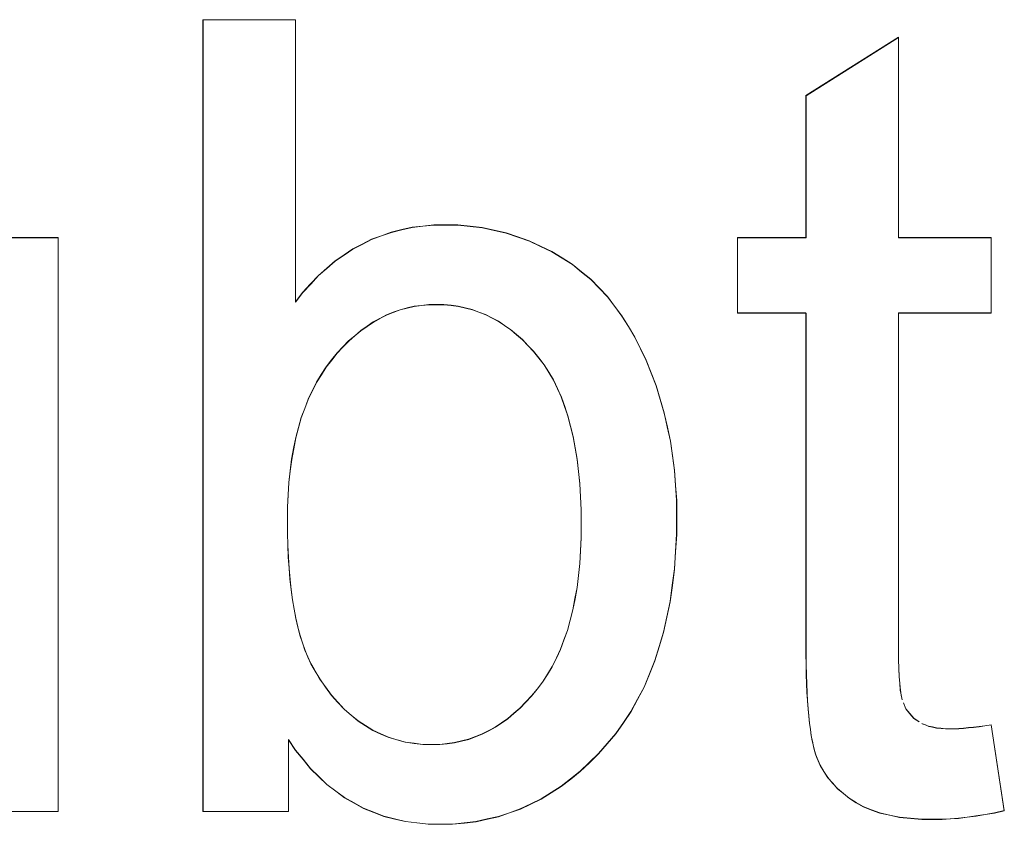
# Model space of a CAD drawing. Extents: x 229 to 926, y 37 to 878.
# Tile 113 of 163: x 358.58 to 361.69, y 804.49 to 807.03. Entities that reach past the tile are written whole.
import ezdxf
from ezdxf.lldxf.tags import DXFTag

# ---------------------------------------------------------------- set-up
doc = ezdxf.new("R2010")
doc.units = 0
doc.layers.get('0').update_dxf_attribs({"linetype": 'fein_strichliert', "lineweight": 13})
doc.layers.add('Beschriftung', color=7, linetype='Continuous', lineweight=25)
doc.layers.add('Beschriftung-A03CPAFWA9', color=7, linetype='Continuous', lineweight=25)
tags = doc.linetypes.add('fein_strichliert', pattern=[4, 1, -2, 1]).pattern_tags.tags
tags[8:9] = [DXFTag(74, 4), DXFTag(75, 0), DXFTag(340, '0'), DXFTag(46, 0.0), DXFTag(50, 0.0), DXFTag(44, 0.0), DXFTag(45, 0.0)]
tags[6:7] = [DXFTag(74, 4), DXFTag(75, 0), DXFTag(340, '0'), DXFTag(46, 0.0), DXFTag(50, 0.0), DXFTag(44, 0.0), DXFTag(45, 0.0)]
tags[4:5] = [DXFTag(74, 4), DXFTag(75, 0), DXFTag(340, '0'), DXFTag(46, 0.0), DXFTag(50, 0.0), DXFTag(44, 0.0), DXFTag(45, 0.0)]

# ---------------------------------------------------------------- blocks, each defined once
blk = doc.blocks.new('Referenz-A03CPAFUA9', base_point=(255.7277, 66.0323))
at = {"layer": 'Beschriftung', "color": 0, "lineweight": -2}
for p, q in [((359.1603, 804.5271), (359.1603, 807.0272)), ((359.1603, 807.0272), (359.4526, 807.0272)), ((359.4526, 807.0272), (359.4526, 806.1362)), ((361.0641, 806.7878), (361.3562, 806.9719)), ((361.3562, 806.9719), (361.3562, 806.3393)), ((361.0641, 806.3393), (361.0641, 806.7878)), ((359.755, 806.3565), (359.7878, 806.3641)), ((359.7878, 806.3641), (359.8204, 806.3717)), ((359.8204, 806.3717), (359.8548, 806.3754)), ((359.8548, 806.3754), (359.8891, 806.3793)), ((359.8891, 806.3793), (359.9251, 806.3793)), ((359.9251, 806.3793), (359.9649, 806.3793)), ((359.9649, 806.3793), (360.0036, 806.375)), ((360.0036, 806.375), (360.0422, 806.3708)), ((360.0422, 806.3708), (360.0799, 806.3625)), ((360.0799, 806.3625), (360.1176, 806.3541)), ((358.4109, 806.3393), (358.703, 806.3393)), ((358.703, 806.3393), (358.703, 804.5271)), ((359.6633, 806.3185), (359.6928, 806.3337)), ((359.6928, 806.3337), (359.7239, 806.3451)), ((359.7239, 806.3451), (359.755, 806.3565)), ((360.1176, 806.3541), (360.1541, 806.3414)), ((360.1541, 806.3414), (360.1907, 806.3288)), ((360.1907, 806.3288), (360.2263, 806.3119)), ((360.8481, 806.1011), (360.8481, 806.3393)), ((360.8481, 806.3393), (361.0641, 806.3393)), ((361.3562, 806.3393), (361.6485, 806.3393)), ((361.6485, 806.3393), (361.6485, 806.1011)), ((359.6058, 806.2843), (359.6337, 806.3033)), ((359.6337, 806.3033), (359.6633, 806.3185)), ((360.2263, 806.3119), (360.2618, 806.2952)), ((359.5778, 806.2654), (359.6058, 806.2843)), ((360.2618, 806.2952), (360.2941, 806.2749)), ((360.2941, 806.2749), (360.3265, 806.2546)), ((359.5251, 806.2197), (359.5515, 806.2425)), ((359.5515, 806.2425), (359.5778, 806.2654)), ((360.3265, 806.2546), (360.3558, 806.2309)), ((359.5004, 806.1932), (359.5251, 806.2197)), ((360.3558, 806.2309), (360.385, 806.2073)), ((360.385, 806.2073), (360.411, 806.1803)), ((359.4756, 806.1666), (359.5004, 806.1932)), ((360.411, 806.1803), (360.4371, 806.1532)), ((359.4526, 806.1362), (359.4756, 806.1666)), ((360.4371, 806.1532), (360.46, 806.1227)), ((359.7826, 806.1114), (359.7611, 806.1031)), ((359.8049, 806.1168), (359.7826, 806.1114)), ((359.8272, 806.1223), (359.8049, 806.1168)), ((359.8503, 806.125), (359.8272, 806.1223)), ((359.8734, 806.1277), (359.8503, 806.125)), ((359.8973, 806.1277), (359.8734, 806.1277)), ((359.921, 806.1277), (359.8973, 806.1277)), ((359.9439, 806.1252), (359.921, 806.1277)), ((359.9666, 806.1225), (359.9439, 806.1252)), ((359.9887, 806.1172), (359.9666, 806.1225)), ((360.0106, 806.1119), (359.9887, 806.1172)), ((360.0317, 806.104), (360.0106, 806.1119)), ((360.46, 806.1227), (360.483, 806.0923)), ((359.7189, 806.084), (359.6983, 806.0731)), ((359.7396, 806.095), (359.7189, 806.084)), ((359.7611, 806.1031), (359.7396, 806.095)), ((360.0528, 806.0961), (360.0317, 806.104)), ((360.0729, 806.0856), (360.0528, 806.0961)), ((360.0932, 806.0749), (360.0729, 806.0856)), ((360.483, 806.0923), (360.5035, 806.0586)), ((361.0641, 806.1011), (360.8481, 806.1011)), ((361.0641, 805.0575), (361.0641, 806.1011)), ((361.6485, 806.1011), (361.3562, 806.1011)), ((361.3562, 806.1011), (361.3562, 805.0394)), ((359.6784, 806.0594), (359.6585, 806.0458)), ((359.6983, 806.0731), (359.6784, 806.0594)), ((360.1126, 806.0618), (360.0932, 806.0749)), ((360.1318, 806.0486), (360.1126, 806.0618)), ((360.5035, 806.0586), (360.5239, 806.0251)), ((359.6395, 806.0293), (359.6204, 806.013)), ((359.6585, 806.0458), (359.6395, 806.0293)), ((360.1503, 806.0327), (360.1318, 806.0486)), ((360.1688, 806.0169), (360.1503, 806.0327)), ((360.5239, 806.0251), (360.5418, 805.9883)), ((359.6022, 805.9938), (359.584, 805.9747)), ((359.6204, 806.013), (359.6022, 805.9938)), ((360.1864, 805.9984), (360.1688, 806.0169)), ((360.204, 805.9799), (360.1864, 805.9984)), ((360.5418, 805.9883), (360.5599, 805.9515)), ((359.584, 805.9747), (359.5666, 805.9528)), ((360.2208, 805.9588), (360.204, 805.9799)), ((360.2374, 805.9377), (360.2208, 805.9588)), ((359.5491, 805.931), (359.5339, 805.9067)), ((359.5666, 805.9528), (359.5491, 805.931)), ((360.2521, 805.9137), (360.2374, 805.9377)), ((360.5599, 805.9515), (360.5753, 805.9116)), ((359.5339, 805.9067), (359.5187, 805.8823)), ((360.2667, 805.8896), (360.2521, 805.9137)), ((360.5753, 805.9116), (360.5908, 805.8717)), ((359.5187, 805.8823), (359.5056, 805.8556)), ((360.2793, 805.8627), (360.2667, 805.8896)), ((360.2918, 805.8358), (360.2793, 805.8627)), ((360.5908, 805.8717), (360.6038, 805.8287)), ((359.5056, 805.8556), (359.4926, 805.8288)), ((360.3022, 805.806), (360.2918, 805.8358)), ((359.4926, 805.8288), (359.4816, 805.7997)), ((360.3127, 805.7761), (360.3022, 805.806)), ((360.6038, 805.8287), (360.6168, 805.7856)), ((359.4707, 805.7705), (359.462, 805.7389)), ((359.4816, 805.7997), (359.4707, 805.7705)), ((360.3211, 805.7433), (360.3127, 805.7761)), ((360.6168, 805.7856), (360.6265, 805.7411)), ((359.462, 805.7389), (359.4532, 805.7073)), ((360.3294, 805.7106), (360.3211, 805.7433)), ((360.6265, 805.7411), (360.6362, 805.6966)), ((359.4532, 805.7073), (359.4467, 805.6731)), ((360.3357, 805.6749), (360.3294, 805.7106)), ((360.6362, 805.6966), (360.6427, 805.6505)), ((359.4467, 805.6731), (359.4402, 805.6391)), ((360.3419, 805.6393), (360.3357, 805.6749)), ((360.6427, 805.6505), (360.6492, 805.6045)), ((359.4402, 805.6391), (359.4359, 805.6026)), ((360.3462, 805.6008), (360.3419, 805.6393)), ((359.4359, 805.6026), (359.4315, 805.5661)), ((360.3504, 805.5622), (360.3462, 805.6008)), ((360.6492, 805.6045), (360.6525, 805.557)), ((359.4315, 805.5661), (359.4293, 805.5272)), ((360.3524, 805.5207), (360.3504, 805.5622)), ((360.6525, 805.557), (360.6557, 805.5094)), ((359.4293, 805.5272), (359.4272, 805.4882)), ((360.3545, 805.4792), (360.3524, 805.5207)), ((360.6557, 805.5094), (360.6557, 805.4604)), ((359.4272, 805.4882), (359.4272, 805.4468)), ((360.3545, 805.4349), (360.3545, 805.4792)), ((360.6557, 805.4604), (360.6557, 805.4023)), ((359.4272, 805.4468), (359.4272, 805.406)), ((360.3545, 805.3916), (360.3545, 805.4349)), ((359.4272, 805.406), (359.4285, 805.3682)), ((360.6557, 805.4023), (360.6524, 805.3475)), ((359.4285, 805.3682), (359.4298, 805.3303)), ((360.3523, 805.351), (360.3545, 805.3916)), ((360.3502, 805.3103), (360.3523, 805.351)), ((360.6524, 805.3475), (360.6489, 805.2926)), ((359.4298, 805.3303), (359.4324, 805.2952)), ((360.3458, 805.2724), (360.3502, 805.3103)), ((359.4324, 805.2952), (359.4351, 805.26)), ((360.3414, 805.2345), (360.3458, 805.2724)), ((360.6489, 805.2926), (360.642, 805.2409)), ((359.4351, 805.26), (359.439, 805.2278)), ((360.642, 805.2409), (360.6352, 805.1894)), ((359.439, 805.2278), (359.443, 805.1955)), ((360.3349, 805.1992), (360.3414, 805.2345)), ((359.443, 805.1955), (359.4482, 805.1661)), ((360.3283, 805.1639), (360.3349, 805.1992)), ((360.6352, 805.1894), (360.6249, 805.1411)), ((359.4482, 805.1661), (359.4534, 805.1367)), ((360.3196, 805.1313), (360.3283, 805.1639)), ((359.4534, 805.1367), (359.4601, 805.11)), ((360.3109, 805.0987), (360.3196, 805.1313)), ((360.6249, 805.1411), (360.6146, 805.0929)), ((359.4601, 805.11), (359.4667, 805.0835)), ((360.3, 805.0688), (360.3109, 805.0987)), ((360.6146, 805.0929), (360.6009, 805.048)), ((359.4667, 805.0835), (359.4746, 805.0597)), ((359.4746, 805.0597), (359.4825, 805.0359)), ((360.2891, 805.039), (360.3, 805.0688)), ((361.0641, 805.0229), (361.0641, 805.0575)), ((359.4825, 805.0359), (359.4916, 805.0149)), ((360.2761, 805.0117), (360.2891, 805.039)), ((360.6009, 805.048), (360.5872, 805.003)), ((361.3562, 805.0394), (361.3562, 805.0066)), ((359.4916, 805.0149), (359.5009, 804.9939)), ((359.5009, 804.9939), (359.5115, 804.9758)), ((360.2629, 804.9845), (360.2761, 805.0117)), ((360.5872, 805.003), (360.5701, 804.9613)), ((361.0647, 804.9913), (361.0641, 805.0229)), ((361.3562, 805.0066), (361.3572, 804.9795)), ((359.5115, 804.9758), (359.5287, 804.9461)), ((360.2478, 804.9599), (360.2629, 804.9845)), ((360.5701, 804.9613), (360.5529, 804.9197)), ((361.0651, 804.9596), (361.0647, 804.9913)), ((361.3572, 804.9795), (361.3582, 804.9525)), ((359.5287, 804.9461), (359.5474, 804.9202)), ((360.2151, 804.9135), (360.2325, 804.9354)), ((360.2325, 804.9354), (360.2478, 804.9599)), ((361.0663, 804.9309), (361.0651, 804.9596)), ((361.0674, 804.9024), (361.0663, 804.9309)), ((361.3582, 804.9525), (361.3601, 804.9313)), ((361.3601, 804.9313), (361.362, 804.9102)), ((359.5474, 804.9202), (359.5662, 804.8943)), ((360.1976, 804.8917), (360.2151, 804.9135)), ((360.5529, 804.9197), (360.5324, 804.8813)), ((361.069, 804.8767), (361.0674, 804.9024)), ((361.362, 804.9102), (361.3648, 804.8949)), ((359.5662, 804.8943), (359.5864, 804.8721)), ((359.5864, 804.8721), (359.6067, 804.8498)), ((360.1611, 804.8534), (360.1794, 804.8725)), ((360.1794, 804.8725), (360.1976, 804.8917)), ((360.5324, 804.8813), (360.5118, 804.8429)), ((361.0708, 804.851), (361.069, 804.8767)), ((361.3648, 804.8949), (361.3678, 804.8796)), ((361.3716, 804.8702), (361.3792, 804.8514)), ((359.6067, 804.8498), (359.6285, 804.8313)), ((360.1231, 804.8207), (360.142, 804.837)), ((360.142, 804.837), (360.1611, 804.8534)), ((360.5118, 804.8429), (360.4879, 804.8079)), ((361.073, 804.8284), (361.0708, 804.851)), ((361.3792, 804.8514), (361.3917, 804.8365)), ((361.3917, 804.8365), (361.4043, 804.8216)), ((359.6285, 804.8313), (359.6503, 804.8128)), ((359.6503, 804.8128), (359.6735, 804.7979)), ((360.0834, 804.7933), (360.1032, 804.807)), ((360.1032, 804.807), (360.1231, 804.8207)), ((360.4879, 804.8079), (360.4639, 804.7729)), ((361.0752, 804.8056), (361.073, 804.8284)), ((361.078, 804.7859), (361.0752, 804.8056)), ((361.4043, 804.8216), (361.4216, 804.8103)), ((359.6735, 804.7979), (359.6969, 804.7831)), ((359.6969, 804.7831), (359.7217, 804.772)), ((360.0419, 804.7715), (360.0627, 804.7824)), ((360.0627, 804.7824), (360.0834, 804.7933)), ((361.0808, 804.7663), (361.078, 804.7859)), ((361.4303, 804.8048), (361.4409, 804.8007)), ((361.4409, 804.8007), (361.4514, 804.7965)), ((361.4514, 804.7965), (361.4638, 804.7937)), ((361.4638, 804.7937), (361.4762, 804.7909)), ((361.4762, 804.7909), (361.4905, 804.7896)), ((361.4905, 804.7896), (361.5047, 804.7882)), ((361.5047, 804.7882), (361.5209, 804.7882)), ((361.5209, 804.7882), (361.533, 804.7882)), ((361.533, 804.7882), (361.547, 804.789)), ((361.547, 804.789), (361.5611, 804.7898)), ((361.5611, 804.7898), (361.577, 804.7914)), ((361.577, 804.7914), (361.5929, 804.7929)), ((361.5929, 804.7929), (361.6108, 804.7953)), ((361.6108, 804.7953), (361.6286, 804.7976)), ((361.6286, 804.7976), (361.6485, 804.8008)), ((361.6485, 804.8008), (361.6901, 804.5296)), ((359.4525, 804.7206), (359.4308, 804.7539)), ((359.4308, 804.7539), (359.4308, 804.5271)), ((359.7217, 804.772), (359.7466, 804.7609)), ((359.7466, 804.7609), (359.7728, 804.7535)), ((359.7728, 804.7535), (359.7992, 804.7461)), ((359.7992, 804.7461), (359.8271, 804.7423)), ((359.9313, 804.7414), (359.9545, 804.7441)), ((359.9545, 804.7441), (359.9768, 804.7495)), ((359.9768, 804.7495), (359.9991, 804.755)), ((359.9991, 804.755), (360.0205, 804.7632)), ((360.0205, 804.7632), (360.0419, 804.7715)), ((360.4639, 804.7729), (360.4364, 804.7411)), ((361.0842, 804.7495), (361.0808, 804.7663)), ((361.0875, 804.7328), (361.0842, 804.7495)), ((359.4763, 804.6914), (359.4525, 804.7206)), ((359.8271, 804.7423), (359.8549, 804.7386)), ((359.8549, 804.7386), (359.8843, 804.7386)), ((359.8843, 804.7386), (359.9082, 804.7386)), ((359.9082, 804.7386), (359.9313, 804.7414)), ((360.4364, 804.7411), (360.4089, 804.7094)), ((361.0914, 804.719), (361.0875, 804.7328)), ((361.0953, 804.7053), (361.0914, 804.719)), ((359.5001, 804.6622), (359.4763, 804.6914)), ((360.3802, 804.6816), (360.3514, 804.6538)), ((360.4089, 804.7094), (360.3802, 804.6816)), ((361.0997, 804.6946), (361.0953, 804.7053)), ((361.1087, 804.6729), (361.0997, 804.6946)), ((359.5259, 804.6372), (359.5001, 804.6622)), ((360.3514, 804.6538), (360.3213, 804.63)), ((361.1209, 804.6534), (361.1087, 804.6729)), ((361.133, 804.6339), (361.1209, 804.6534)), ((359.5518, 804.6122), (359.5259, 804.6372)), ((360.3213, 804.63), (360.2911, 804.6062)), ((361.1484, 804.6165), (361.133, 804.6339)), ((359.5797, 804.5913), (359.5518, 804.6122)), ((359.6075, 804.5705), (359.5797, 804.5913)), ((360.2911, 804.6062), (360.2596, 804.5863)), ((361.1638, 804.5992), (361.1484, 804.6165)), ((361.1825, 804.5839), (361.1638, 804.5992)), ((359.6375, 804.5539), (359.6075, 804.5705)), ((360.228, 804.5664), (360.1952, 804.5506)), ((360.2596, 804.5863), (360.228, 804.5664)), ((361.2011, 804.5685), (361.1825, 804.5839)), ((361.223, 804.5553), (361.2011, 804.5685)), ((358.703, 804.5271), (358.4417, 804.5271)), ((359.4308, 804.5271), (359.1603, 804.5271)), ((359.6675, 804.5371), (359.6375, 804.5539)), ((359.6995, 804.5246), (359.6675, 804.5371)), ((360.1622, 804.5348), (360.1281, 804.5229)), ((360.1952, 804.5506), (360.1622, 804.5348)), ((361.245, 804.542), (361.223, 804.5553)), ((361.2713, 804.5321), (361.245, 804.542)), ((361.2976, 804.5222), (361.2713, 804.5321)), ((361.6901, 804.5296), (361.6594, 804.5227)), ((359.7315, 804.5121), (359.6995, 804.5246)), ((359.7656, 804.5038), (359.7315, 804.5121)), ((359.7996, 804.4954), (359.7656, 804.5038)), ((359.8358, 804.4912), (359.7996, 804.4954)), ((360.0224, 804.495), (359.9855, 804.4911)), ((360.0581, 804.503), (360.0224, 804.495)), ((360.0938, 804.511), (360.0581, 804.503)), ((360.1281, 804.5229), (360.0938, 804.511)), ((361.3284, 804.5156), (361.2976, 804.5222)), ((361.3592, 804.509), (361.3284, 804.5156)), ((361.3946, 804.5056), (361.3592, 804.509)), ((361.4298, 804.5024), (361.3946, 804.5056)), ((361.4696, 804.5024), (361.4298, 804.5024)), ((361.4939, 804.5024), (361.4696, 804.5024)), ((361.5198, 804.504), (361.4939, 804.5024)), ((361.5459, 804.5057), (361.5198, 804.504)), ((361.5734, 804.5092), (361.5459, 804.5057)), ((361.6009, 804.5125), (361.5734, 804.5092)), ((361.6301, 804.5176), (361.6009, 804.5125)), ((361.6594, 804.5227), (361.6301, 804.5176)), ((359.8719, 804.487), (359.8358, 804.4912)), ((359.9101, 804.487), (359.8719, 804.487)), ((359.9484, 804.487), (359.9101, 804.487)), ((359.9855, 804.4911), (359.9484, 804.487))]:
    blk.add_line(p, q, dxfattribs=at)
blk = doc.blocks.new('Referenz-A03CPAG8A9', base_point=(281.5986, 66.0323))
at = {"layer": 'Beschriftung-A03CPAFWA9', "color": 0, "lineweight": -2}
for p, q in [((359.1606, 804.5263), (359.1606, 807.0263)), ((359.1606, 807.0263), (359.4528, 807.0263)), ((359.4528, 807.0263), (359.4528, 806.1354)), ((361.0643, 806.787), (361.3565, 806.9711)), ((361.3565, 806.9711), (361.3565, 806.3384)), ((361.0643, 806.3384), (361.0643, 806.787)), ((359.7553, 806.3556), (359.788, 806.3632)), ((359.788, 806.3632), (359.8207, 806.3708)), ((359.8207, 806.3708), (359.8551, 806.3746)), ((359.8551, 806.3746), (359.8894, 806.3784)), ((359.8894, 806.3784), (359.9253, 806.3784)), ((359.9253, 806.3784), (359.9651, 806.3784)), ((359.9651, 806.3784), (360.0039, 806.3742)), ((360.0039, 806.3742), (360.0425, 806.37)), ((360.0425, 806.37), (360.0802, 806.3616)), ((360.0802, 806.3616), (360.1178, 806.3532)), ((358.4112, 806.3384), (358.7033, 806.3384)), ((358.7033, 806.3384), (358.7033, 804.5263)), ((359.6635, 806.3176), (359.693, 806.3328)), ((359.693, 806.3328), (359.7241, 806.3442)), ((359.7241, 806.3442), (359.7553, 806.3556)), ((360.1178, 806.3532), (360.1544, 806.3406)), ((360.1544, 806.3406), (360.191, 806.3279)), ((360.8483, 806.1002), (360.8483, 806.3384)), ((360.8483, 806.3384), (361.0643, 806.3384)), ((361.3565, 806.3384), (361.6487, 806.3384)), ((361.6487, 806.3384), (361.6487, 806.1002)), ((359.606, 806.2834), (359.6339, 806.3025)), ((359.6339, 806.3025), (359.6635, 806.3176)), ((360.191, 806.3279), (360.2265, 806.3111)), ((360.2265, 806.3111), (360.262, 806.2943)), ((359.5781, 806.2645), (359.606, 806.2834)), ((360.262, 806.2943), (360.2944, 806.274)), ((360.2944, 806.274), (360.3268, 806.2538)), ((359.5254, 806.2189), (359.5518, 806.2417)), ((359.5518, 806.2417), (359.5781, 806.2645)), ((360.3268, 806.2538), (360.356, 806.2301)), ((359.5007, 806.1923), (359.5254, 806.2189)), ((360.356, 806.2301), (360.3852, 806.2065)), ((360.3852, 806.2065), (360.4113, 806.1794)), ((359.4759, 806.1658), (359.5007, 806.1923)), ((360.4113, 806.1794), (360.4374, 806.1523)), ((359.4528, 806.1354), (359.4759, 806.1658)), ((360.4374, 806.1523), (360.4603, 806.1219)), ((359.8052, 806.116), (359.7829, 806.1105)), ((359.8275, 806.1214), (359.8052, 806.116)), ((359.8505, 806.1242), (359.8275, 806.1214)), ((359.8737, 806.1269), (359.8505, 806.1242)), ((359.8975, 806.1269), (359.8737, 806.1269)), ((359.9213, 806.1269), (359.8975, 806.1269)), ((359.9441, 806.1243), (359.9213, 806.1269)), ((359.9669, 806.1216), (359.9441, 806.1243)), ((359.9889, 806.1163), (359.9669, 806.1216)), ((360.0109, 806.1111), (359.9889, 806.1163)), ((360.0319, 806.1031), (360.0109, 806.1111)), ((360.4603, 806.1219), (360.4833, 806.0914)), ((359.7192, 806.0832), (359.6986, 806.0723)), ((359.7399, 806.0941), (359.7192, 806.0832)), ((359.7614, 806.1023), (359.7399, 806.0941)), ((359.7829, 806.1105), (359.7614, 806.1023)), ((360.0531, 806.0953), (360.0319, 806.1031)), ((360.0732, 806.0847), (360.0531, 806.0953)), ((360.0935, 806.0741), (360.0732, 806.0847)), ((360.4833, 806.0914), (360.5037, 806.0578)), ((361.0643, 806.1002), (360.8483, 806.1002)), ((361.0643, 805.0566), (361.0643, 806.1002)), ((361.6487, 806.1002), (361.3565, 806.1002)), ((361.3565, 806.1002), (361.3565, 805.0386)), ((359.6787, 806.0586), (359.6588, 806.0449)), ((359.6986, 806.0723), (359.6787, 806.0586)), ((360.1128, 806.0609), (360.0935, 806.0741)), ((360.1321, 806.0477), (360.1128, 806.0609)), ((360.5037, 806.0578), (360.5241, 806.0242)), ((359.6398, 806.0284), (359.6207, 806.0121)), ((359.6588, 806.0449), (359.6398, 806.0284)), ((360.1506, 806.0318), (360.1321, 806.0477)), ((360.1691, 806.016), (360.1506, 806.0318)), ((360.5241, 806.0242), (360.5421, 805.9874)), ((359.6025, 805.9929), (359.5843, 805.9738)), ((359.6207, 806.0121), (359.6025, 805.9929)), ((360.1867, 805.9975), (360.1691, 806.016)), ((360.2042, 805.9791), (360.1867, 805.9975)), ((360.5421, 805.9874), (360.5601, 805.9507)), ((359.5843, 805.9738), (359.5669, 805.952)), ((360.221, 805.9579), (360.2042, 805.9791)), ((360.2377, 805.9368), (360.221, 805.9579)), ((359.5494, 805.9301), (359.5342, 805.9058)), ((359.5669, 805.952), (359.5494, 805.9301)), ((360.2523, 805.9128), (360.2377, 805.9368)), ((360.5601, 805.9507), (360.5756, 805.9108)), ((359.5342, 805.9058), (359.5189, 805.8815)), ((360.2669, 805.8887), (360.2523, 805.9128)), ((360.5756, 805.9108), (360.591, 805.8709)), ((359.5189, 805.8815), (359.5059, 805.8547)), ((360.2796, 805.8618), (360.2669, 805.8887)), ((360.591, 805.8709), (360.604, 805.8278)), ((359.5059, 805.8547), (359.4928, 805.828)), ((360.2921, 805.8349), (360.2796, 805.8618)), ((360.3024, 805.8051), (360.2921, 805.8349)), ((359.4928, 805.828), (359.4819, 805.7989)), ((360.3129, 805.7753), (360.3024, 805.8051)), ((360.604, 805.8278), (360.617, 805.7847)), ((359.471, 805.7696), (359.4622, 805.738)), ((359.4819, 805.7989), (359.471, 805.7696)), ((360.3213, 805.7425), (360.3129, 805.7753)), ((360.617, 805.7847), (360.6267, 805.7402)), ((359.4622, 805.738), (359.4535, 805.7064)), ((360.3296, 805.7098), (360.3213, 805.7425)), ((360.6267, 805.7402), (360.6365, 805.6957)), ((360.336, 805.6741), (360.3296, 805.7098)), ((359.4535, 805.7064), (359.447, 805.6723)), ((360.6365, 805.6957), (360.643, 805.6496)), ((359.447, 805.6723), (359.4405, 805.6383)), ((360.3422, 805.6385), (360.336, 805.6741)), ((360.643, 805.6496), (360.6495, 805.6036)), ((359.4405, 805.6383), (359.4361, 805.6018)), ((360.3465, 805.5999), (360.3422, 805.6385)), ((359.4361, 805.6018), (359.4318, 805.5653)), ((360.3506, 805.5614), (360.3465, 805.5999)), ((360.6495, 805.6036), (360.6527, 805.5561)), ((359.4318, 805.5653), (359.4296, 805.5264)), ((360.3526, 805.5199), (360.3506, 805.5614)), ((360.6527, 805.5561), (360.656, 805.5086)), ((359.4296, 805.5264), (359.4274, 805.4874)), ((360.3548, 805.4784), (360.3526, 805.5199)), ((360.656, 805.5086), (360.656, 805.4596)), ((359.4274, 805.4874), (359.4274, 805.446)), ((360.3548, 805.434), (360.3548, 805.4784)), ((360.656, 805.4596), (360.656, 805.4014)), ((359.4274, 805.446), (359.4274, 805.4052)), ((360.3548, 805.3907), (360.3548, 805.434)), ((359.4274, 805.4052), (359.4287, 805.3674)), ((360.656, 805.4014), (360.6526, 805.3466)), ((359.4287, 805.3674), (359.43, 805.3295)), ((360.3526, 805.3501), (360.3548, 805.3907)), ((360.3504, 805.3095), (360.3526, 805.3501)), ((360.6526, 805.3466), (360.6491, 805.2917)), ((359.43, 805.3295), (359.4327, 805.2944)), ((360.3461, 805.2715), (360.3504, 805.3095)), ((359.4327, 805.2944), (359.4353, 805.2592)), ((360.6491, 805.2917), (360.6423, 805.2401)), ((359.4353, 805.2592), (359.4392, 805.227)), ((360.3416, 805.2336), (360.3461, 805.2715)), ((359.4392, 805.227), (359.4433, 805.1947)), ((360.3352, 805.1984), (360.3416, 805.2336)), ((360.6423, 805.2401), (360.6355, 805.1886)), ((359.4433, 805.1947), (359.4485, 805.1652)), ((360.3286, 805.1631), (360.3352, 805.1984)), ((360.6355, 805.1886), (360.6251, 805.1402)), ((359.4485, 805.1652), (359.4537, 805.1359)), ((360.3198, 805.1305), (360.3286, 805.1631)), ((359.4537, 805.1359), (359.4604, 805.1092)), ((360.3112, 805.0979), (360.3198, 805.1305)), ((360.6251, 805.1402), (360.6148, 805.092)), ((359.4604, 805.1092), (359.4669, 805.0826)), ((360.3002, 805.068), (360.3112, 805.0979)), ((360.6148, 805.092), (360.6012, 805.0471)), ((359.4669, 805.0826), (359.4749, 805.0588)), ((359.4749, 805.0588), (359.4827, 805.035)), ((360.2894, 805.0381), (360.3002, 805.068)), ((361.0643, 805.0221), (361.0643, 805.0566)), ((359.4827, 805.035), (359.4919, 805.0141)), ((360.2763, 805.0109), (360.2894, 805.0381)), ((360.6012, 805.0471), (360.5875, 805.0022)), ((361.3565, 805.0386), (361.3565, 805.0057)), ((359.4919, 805.0141), (359.5011, 804.9931)), ((359.5011, 804.9931), (359.5117, 804.975)), ((360.2632, 804.9837), (360.2763, 805.0109)), ((360.5875, 805.0022), (360.5703, 804.9605)), ((361.0649, 804.9905), (361.0643, 805.0221)), ((361.3565, 805.0057), (361.3574, 804.9787)), ((359.5117, 804.975), (359.5289, 804.9453)), ((360.248, 804.9591), (360.2632, 804.9837)), ((361.0654, 804.9588), (361.0649, 804.9905)), ((361.3574, 804.9787), (361.3584, 804.9516)), ((359.5289, 804.9453), (359.5477, 804.9194)), ((360.2153, 804.9127), (360.2327, 804.9346)), ((360.2327, 804.9346), (360.248, 804.9591)), ((360.5703, 804.9605), (360.5532, 804.9189)), ((361.0665, 804.9301), (361.0654, 804.9588)), ((361.0676, 804.9015), (361.0665, 804.9301)), ((361.3584, 804.9516), (361.3603, 804.9305)), ((361.3603, 804.9305), (361.3623, 804.9094)), ((359.5477, 804.9194), (359.5664, 804.8934)), ((360.1979, 804.8909), (360.2153, 804.9127)), ((360.5532, 804.9189), (360.5326, 804.8805)), ((361.0693, 804.8758), (361.0676, 804.9015)), ((361.3623, 804.9094), (361.3651, 804.8941)), ((359.5664, 804.8934), (359.5867, 804.8713)), ((359.5867, 804.8713), (359.607, 804.8489)), ((360.1614, 804.8526), (360.1796, 804.8717)), ((360.1796, 804.8717), (360.1979, 804.8909)), ((360.5326, 804.8805), (360.512, 804.8421)), ((361.071, 804.8502), (361.0693, 804.8758)), ((361.3651, 804.8941), (361.368, 804.8788)), ((361.3718, 804.8694), (361.3795, 804.8506)), ((359.607, 804.8489), (359.6288, 804.8305)), ((360.1423, 804.8362), (360.1614, 804.8526)), ((360.512, 804.8421), (360.4881, 804.8071)), ((361.0732, 804.8276), (361.071, 804.8502)), ((361.3795, 804.8506), (361.392, 804.8356)), ((359.6288, 804.8305), (359.6505, 804.8119)), ((359.6505, 804.8119), (359.6738, 804.7971)), ((360.0836, 804.7925), (360.1034, 804.8061)), ((360.1034, 804.8061), (360.1233, 804.8198)), ((360.1233, 804.8198), (360.1423, 804.8362)), ((360.4881, 804.8071), (360.4641, 804.772)), ((361.0755, 804.8048), (361.0732, 804.8276)), ((361.392, 804.8356), (361.4045, 804.8207)), ((361.4045, 804.8207), (361.4218, 804.8095)), ((359.6738, 804.7971), (359.6972, 804.7823)), ((359.6972, 804.7823), (359.7219, 804.7712)), ((360.0422, 804.7706), (360.0629, 804.7815)), ((360.0629, 804.7815), (360.0836, 804.7925)), ((361.0783, 804.7851), (361.0755, 804.8048)), ((361.081, 804.7655), (361.0783, 804.7851)), ((361.4306, 804.804), (361.4411, 804.7999)), ((361.4411, 804.7999), (361.4517, 804.7956)), ((361.4517, 804.7956), (361.464, 804.7929)), ((361.464, 804.7929), (361.4765, 804.7901)), ((361.4765, 804.7901), (361.4907, 804.7887)), ((361.4907, 804.7887), (361.505, 804.7873)), ((361.505, 804.7873), (361.5211, 804.7873)), ((361.5211, 804.7873), (361.5332, 804.7873)), ((361.5332, 804.7873), (361.5473, 804.7881)), ((361.5473, 804.7881), (361.5613, 804.7889)), ((361.5613, 804.7889), (361.5773, 804.7905)), ((361.5773, 804.7905), (361.5932, 804.792)), ((361.5932, 804.792), (361.611, 804.7944)), ((361.611, 804.7944), (361.6289, 804.7967)), ((361.6289, 804.7967), (361.6487, 804.7999)), ((361.6487, 804.7999), (361.6904, 804.5287)), ((359.4527, 804.7197), (359.431, 804.7531)), ((359.431, 804.7531), (359.431, 804.5263)), ((359.7219, 804.7712), (359.7468, 804.7601)), ((359.7468, 804.7601), (359.7731, 804.7526)), ((359.7731, 804.7526), (359.7995, 804.7452)), ((359.7995, 804.7452), (359.8273, 804.7415)), ((359.9315, 804.7405), (359.9547, 804.7433)), ((359.9547, 804.7433), (359.977, 804.7487)), ((359.977, 804.7487), (359.9993, 804.7542)), ((359.9993, 804.7542), (360.0207, 804.7624)), ((360.0207, 804.7624), (360.0422, 804.7706)), ((360.4641, 804.772), (360.4367, 804.7402)), ((361.0844, 804.7487), (361.081, 804.7655)), ((361.0877, 804.732), (361.0844, 804.7487)), ((359.4765, 804.6906), (359.4527, 804.7197)), ((359.8273, 804.7415), (359.8552, 804.7378)), ((359.8552, 804.7378), (359.8846, 804.7378)), ((359.8846, 804.7378), (359.9085, 804.7378)), ((359.9085, 804.7378), (359.9315, 804.7405)), ((360.4367, 804.7402), (360.4092, 804.7085)), ((361.0916, 804.7182), (361.0877, 804.732)), ((361.0955, 804.7045), (361.0916, 804.7182)), ((359.5003, 804.6614), (359.4765, 804.6906)), ((360.4092, 804.7085), (360.3804, 804.6807)), ((361.0999, 804.6937), (361.0955, 804.7045)), ((361.1089, 804.6721), (361.0999, 804.6937)), ((359.5262, 804.6363), (359.5003, 804.6614)), ((360.3516, 804.6529), (360.3215, 804.6291)), ((360.3804, 804.6807), (360.3516, 804.6529)), ((361.1211, 804.6526), (361.1089, 804.6721)), ((361.1333, 804.6331), (361.1211, 804.6526)), ((359.552, 804.6114), (359.5262, 804.6363)), ((360.3215, 804.6291), (360.2913, 804.6053)), ((361.1486, 804.6157), (361.1333, 804.6331)), ((359.5799, 804.5905), (359.552, 804.6114)), ((359.6078, 804.5696), (359.5799, 804.5905)), ((360.2913, 804.6053), (360.2598, 804.5855)), ((361.1641, 804.5983), (361.1486, 804.6157)), ((361.1828, 804.5831), (361.1641, 804.5983)), ((359.6378, 804.553), (359.6078, 804.5696)), ((360.2283, 804.5656), (360.1955, 804.5497)), ((360.2598, 804.5855), (360.2283, 804.5656)), ((361.2014, 804.5677), (361.1828, 804.5831)), ((361.2232, 804.5544), (361.2014, 804.5677)), ((358.7033, 804.5263), (358.442, 804.5263)), ((359.431, 804.5263), (359.1606, 804.5263)), ((359.6677, 804.5363), (359.6378, 804.553)), ((359.6997, 804.5238), (359.6677, 804.5363)), ((360.1625, 804.5339), (360.1283, 804.522)), ((360.1955, 804.5497), (360.1625, 804.5339)), ((361.2452, 804.5412), (361.2232, 804.5544)), ((361.2716, 804.5312), (361.2452, 804.5412)), ((361.2979, 804.5214), (361.2716, 804.5312)), ((361.6904, 804.5287), (361.6596, 804.5219)), ((359.7317, 804.5113), (359.6997, 804.5238)), ((359.7658, 804.5029), (359.7317, 804.5113)), ((359.7998, 804.4946), (359.7658, 804.5029)), ((359.836, 804.4904), (359.7998, 804.4946)), ((360.0584, 804.5021), (360.0227, 804.4942)), ((360.094, 804.5101), (360.0584, 804.5021)), ((360.1283, 804.522), (360.094, 804.5101)), ((361.3286, 804.5148), (361.2979, 804.5214)), ((361.3594, 804.5082), (361.3286, 804.5148)), ((361.3949, 804.5048), (361.3594, 804.5082)), ((361.4301, 804.5015), (361.3949, 804.5048)), ((361.4698, 804.5015), (361.4301, 804.5015)), ((361.4942, 804.5015), (361.4698, 804.5015)), ((361.52, 804.5032), (361.4942, 804.5015)), ((361.5461, 804.5049), (361.52, 804.5032)), ((361.5736, 804.5084), (361.5461, 804.5049)), ((361.6011, 804.5117), (361.5736, 804.5084)), ((361.6304, 804.5168), (361.6011, 804.5117)), ((361.6596, 804.5219), (361.6304, 804.5168)), ((359.8721, 804.4862), (359.836, 804.4904)), ((359.9104, 804.4862), (359.8721, 804.4862)), ((359.9487, 804.4862), (359.9104, 804.4862)), ((359.9857, 804.4902), (359.9487, 804.4862)), ((360.0227, 804.4942), (359.9857, 804.4902))]:
    blk.add_line(p, q, dxfattribs=at)

msp = doc.modelspace()

# ---------------------------------------------------------------- block references
at = {"color": 251, "lineweight": 13, "ltscale": 0.13, "true_color": 0x606060}
for name, p in [('Referenz-A03CPAFUA9', (255.7277, 66.0323)), ('Referenz-A03CPAG8A9', (281.5986, 66.0323))]:
    msp.add_blockref(name, p, dxfattribs=at)

doc.saveas('drawing.dxf')
